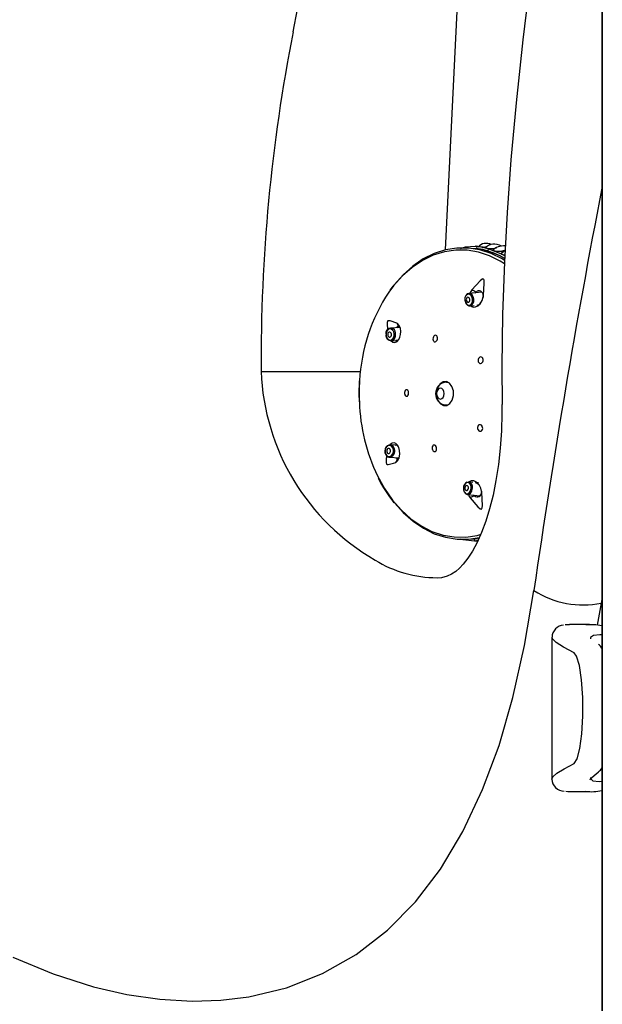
# Model space of a CAD drawing. Header units: millimetres. Extents: x 2848.32 to 2849.28, y 2905.67 to 2907.97.
# Tile 13 of 20: x 2849.03 to 2849.15, y 2906.36 to 2906.56. Entities that reach past the tile are written whole.
import ezdxf

# ---------------------------------------------------------------- set-up
doc = ezdxf.new("R2010")
doc.units = ezdxf.units.MM
doc.layers.add('SANINDUSA', color=3, linetype='Continuous')

msp = doc.modelspace()

# ---------------------------------------------------------------- linework, layer by layer
at = {"layer": 'SANINDUSA', "linetype": 'Continuous'}
for p, q in [((2849.145314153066, 2906.641218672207), (2849.14531410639, 2906.361662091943)), ((2849.145402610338, 2906.641218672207), (2849.145402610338, 2906.361662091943)), ((2849.114399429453, 2906.511959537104), (2849.119032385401, 2906.605657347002)), ((2849.120861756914, 2906.512644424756), (2849.120336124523, 2906.512612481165)), ((2849.120531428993, 2906.512318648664), (2849.121751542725, 2906.512023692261)), ((2849.123038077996, 2906.512126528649), (2849.120861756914, 2906.512644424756)), ((2849.121992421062, 2906.511965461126), (2849.122716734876, 2906.511790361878)), ((2849.122450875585, 2906.512478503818), (2849.122177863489, 2906.512505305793)), ((2849.122716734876, 2906.511790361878), (2849.122465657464, 2906.511837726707)), ((2849.122716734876, 2906.511790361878), (2849.125144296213, 2906.510827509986)), ((2849.122716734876, 2906.511790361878), (2849.122716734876, 2906.511790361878)), ((2849.125449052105, 2906.511128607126), (2849.123038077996, 2906.512126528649)), ((2849.123831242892, 2906.51222747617), (2849.124128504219, 2906.51214580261)), ((2849.125281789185, 2906.511706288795), (2849.125843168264, 2906.511551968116)), ((2849.125134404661, 2906.510789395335), (2849.12514356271, 2906.510827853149)), ((2849.125144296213, 2906.510827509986), (2849.126078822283, 2906.510315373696)), ((2849.126104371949, 2906.510780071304), (2849.125449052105, 2906.511128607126)), ((2849.103968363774, 2906.50480809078), (2849.103390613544, 2906.504039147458)), ((2849.11958352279, 2906.504051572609), (2849.119206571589, 2906.503400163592)), ((2849.121575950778, 2906.503638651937), (2849.119012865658, 2906.503380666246)), ((2849.120284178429, 2906.503508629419), (2849.120447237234, 2906.503642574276)), ((2849.121468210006, 2906.503704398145), (2849.121339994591, 2906.503614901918)), ((2849.121845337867, 2906.502976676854), (2849.121822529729, 2906.502550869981)), ((2849.119263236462, 2906.500893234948), (2849.120105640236, 2906.50097802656)), ((2849.119263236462, 2906.500893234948), (2849.119286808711, 2906.500896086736)), ((2849.12057451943, 2906.501025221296), (2849.120579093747, 2906.50102568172)), ((2849.105426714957, 2906.496635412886), (2849.103513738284, 2906.496503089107)), ((2849.103686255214, 2906.494009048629), (2849.104901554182, 2906.49409311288)), ((2849.077957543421, 2906.487964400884), (2849.097587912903, 2906.487931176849)), ((2849.114836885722, 2906.485854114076), (2849.114602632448, 2906.485854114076)), ((2849.114602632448, 2906.485854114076), (2849.114929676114, 2906.485806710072)), ((2849.09728337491, 2906.483574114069), (2849.09734628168, 2906.48193746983)), ((2849.114929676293, 2906.481341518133), (2849.114605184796, 2906.481294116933)), ((2849.114605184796, 2906.481294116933), (2849.114836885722, 2906.481294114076)), ((2849.104730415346, 2906.473396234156), (2849.103509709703, 2906.473478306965)), ((2849.103342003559, 2906.470983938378), (2849.103490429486, 2906.470989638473)), ((2849.103342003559, 2906.470983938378), (2849.105251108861, 2906.470855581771)), ((2849.119821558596, 2906.466040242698), (2849.118981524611, 2906.466125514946)), ((2849.120302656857, 2906.465991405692), (2849.120288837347, 2906.465992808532)), ((2849.120936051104, 2906.465927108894), (2849.120649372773, 2906.465956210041)), ((2849.11873004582, 2906.463638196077), (2849.121277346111, 2906.463379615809)), ((2849.12014279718, 2906.463389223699), (2849.120006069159, 2906.463508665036)), ((2849.121540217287, 2906.464307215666), (2849.121550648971, 2906.464012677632)), ((2849.120096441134, 2906.454804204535), (2849.120071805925, 2906.454915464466)), ((2849.120135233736, 2906.454504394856), (2849.120421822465, 2906.454475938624)), ((2849.120421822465, 2906.454475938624), (2849.120829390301, 2906.454556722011)), ((2849.12045128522, 2906.454579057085), (2849.120743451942, 2906.454364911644)), ((2849.121028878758, 2906.455001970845), (2849.12071450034, 2906.454954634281)), ((2849.145201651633, 2906.442197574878), (2849.144391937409, 2906.43783021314)), ((2849.14531354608, 2906.442912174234), (2849.145201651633, 2906.442197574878)), ((2849.145201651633, 2906.442197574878), (2849.14531354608, 2906.442197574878)), ((2849.138919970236, 2906.437924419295), (2849.138091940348, 2906.43788241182)), ((2849.142867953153, 2906.437940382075), (2849.138919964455, 2906.437940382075)), ((2849.135413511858, 2906.43543137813), (2849.135413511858, 2906.407433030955)), ((2849.138919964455, 2906.404940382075), (2849.142867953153, 2906.404940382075))]:
    msp.add_line(p, q, dxfattribs=at)
at = {"layer": 'SANINDUSA', "linetype": 'Continuous', "flags": 128}
for points in [[(2849.132563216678, 2906.57644331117), (2849.131348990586, 2906.567044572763), (2849.129718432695, 2906.553455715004), (2849.128380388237, 2906.540997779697), (2849.127346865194, 2906.529741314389), (2849.126574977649, 2906.51933945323), (2849.126038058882, 2906.509573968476), (2849.125687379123, 2906.499189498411), (2849.125547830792, 2906.488990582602), (2849.125587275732, 2906.4814343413)], [(2849.126071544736, 2906.509178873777), (2849.125223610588, 2906.50971830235), (2849.123104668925, 2906.510789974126), (2849.120914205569, 2906.511519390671), (2849.118679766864, 2906.511897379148), (2849.116429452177, 2906.511919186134), (2849.114191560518, 2906.511584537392), (2849.111994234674, 2906.510897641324), (2849.109865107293, 2906.509867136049), (2849.107830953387, 2906.508505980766), (2849.105917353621, 2906.506831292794), (2849.104148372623, 2906.504864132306), (2849.103208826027, 2906.503614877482)], [(2849.126094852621, 2906.509890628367), (2849.12561038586, 2906.510184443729), (2849.12345468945, 2906.511249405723), (2849.12122823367, 2906.511966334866), (2849.118959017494, 2906.512326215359), (2849.116675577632, 2906.512324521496), (2849.114406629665, 2906.511961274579), (2849.11218070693, 2906.511241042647), (2849.110025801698, 2906.510172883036), (2849.107969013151, 2906.508770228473), (2849.106036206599, 2906.507050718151), (2849.104251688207, 2906.505035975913), (2849.104154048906, 2906.504911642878)], [(2849.120336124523, 2906.512612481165), (2849.118274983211, 2906.512487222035), (2849.117324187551, 2906.512207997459)], [(2849.120893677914, 2906.512170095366), (2849.120797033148, 2906.512186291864), (2849.119642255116, 2906.512258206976)], [(2849.120799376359, 2906.512640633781), (2849.120460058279, 2906.512673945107), (2849.120335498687, 2906.512671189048)], [(2849.123831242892, 2906.51222747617), (2849.12445613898, 2906.51237846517), (2849.124458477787, 2906.512378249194)], [(2849.125281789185, 2906.511706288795), (2849.126090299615, 2906.511941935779), (2849.126167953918, 2906.511936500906)], [(2849.12628135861, 2906.511808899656), (2849.126132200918, 2906.511754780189), (2849.125436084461, 2906.511266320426)], [(2849.125049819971, 2906.510831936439), (2849.126007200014, 2906.510350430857), (2849.12607858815, 2906.510311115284)], [(2849.125522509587, 2906.511326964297), (2849.125431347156, 2906.511293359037), (2849.125386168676, 2906.511238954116), (2849.125403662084, 2906.511193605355), (2849.125458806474, 2906.511150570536), (2849.125492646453, 2906.511132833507), (2849.125608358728, 2906.511088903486), (2849.125744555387, 2906.51105323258), (2849.125964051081, 2906.511013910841), (2849.12611634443, 2906.510997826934)], [(2849.121900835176, 2906.502947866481), (2849.122073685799, 2906.505377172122), (2849.122025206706, 2906.505960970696), (2849.121976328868, 2906.506097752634), (2849.121916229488, 2906.506177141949), (2849.121846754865, 2906.506214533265), (2849.121766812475, 2906.506219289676), (2849.121626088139, 2906.506173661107), (2849.121231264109, 2906.505884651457), (2849.119583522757, 2906.50405157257)], [(2849.119189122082, 2906.503170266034), (2849.11889050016, 2906.503225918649), (2849.118608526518, 2906.503113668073), (2849.118386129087, 2906.502850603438), (2849.118257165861, 2906.502476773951), (2849.118241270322, 2906.50204909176), (2849.11834086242, 2906.501632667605), (2849.118540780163, 2906.501290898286), (2849.118810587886, 2906.501075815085)], [(2849.119994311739, 2906.502213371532), (2849.119993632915, 2906.502220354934), (2849.119881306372, 2906.502690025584), (2849.119655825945, 2906.503075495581), (2849.119351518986, 2906.503318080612), (2849.11901471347, 2906.503380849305), (2849.118696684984, 2906.503254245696), (2849.118445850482, 2906.502957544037), (2849.118402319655, 2906.502870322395)], [(2849.11895297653, 2906.502582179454), (2849.118818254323, 2906.502607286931), (2849.118691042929, 2906.502556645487), (2849.118590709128, 2906.502437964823), (2849.118532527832, 2906.502269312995), (2849.118525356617, 2906.502076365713), (2849.118570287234, 2906.501888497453), (2849.118660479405, 2906.501734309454), (2849.118782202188, 2906.501637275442), (2849.118916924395, 2906.501612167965), (2849.119044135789, 2906.501662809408), (2849.11914446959, 2906.501781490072), (2849.119202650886, 2906.501950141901), (2849.119209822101, 2906.502143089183), (2849.119164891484, 2906.502330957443), (2849.119074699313, 2906.502485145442), (2849.11895297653, 2906.502582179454)], [(2849.118810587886, 2906.501075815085), (2849.119108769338, 2906.501020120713), (2849.119390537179, 2906.50113193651), (2849.119613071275, 2906.501394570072), (2849.119742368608, 2906.501768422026), (2849.119758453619, 2906.502196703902), (2849.119658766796, 2906.502613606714), (2849.119458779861, 2906.502955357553), (2849.119189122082, 2906.503170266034)], [(2849.119427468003, 2906.500909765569), (2849.119526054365, 2906.500801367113), (2849.119929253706, 2906.500659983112), (2849.120343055, 2906.500703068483), (2849.120792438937, 2906.500921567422), (2849.121244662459, 2906.501340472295), (2849.121623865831, 2906.501942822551), (2849.121859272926, 2906.502663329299), (2849.121900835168, 2906.502947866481)], [(2849.104160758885, 2906.49458827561), (2849.104287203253, 2906.494978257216), (2849.104290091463, 2906.495409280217), (2849.104168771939, 2906.495815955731), (2849.103941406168, 2906.496136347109), (2849.103642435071, 2906.496321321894), (2849.103317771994, 2906.496342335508), (2849.1030171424, 2906.496196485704), (2849.102786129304, 2906.49590635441)], [(2849.104792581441, 2906.497501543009), (2849.10346995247, 2906.497983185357), (2849.103123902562, 2906.497978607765), (2849.103029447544, 2906.497930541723), (2849.102963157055, 2906.497863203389), (2849.102917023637, 2906.497780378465), (2849.102885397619, 2906.497681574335), (2849.102860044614, 2906.497502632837), (2849.102879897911, 2906.496984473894), (2849.103024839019, 2906.496263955)], [(2849.10368941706, 2906.494009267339), (2849.103981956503, 2906.493744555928), (2849.104408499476, 2906.493668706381), (2849.104836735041, 2906.493854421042), (2849.105189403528, 2906.494253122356), (2849.105413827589, 2906.494742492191), (2849.105535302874, 2906.495268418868), (2849.105568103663, 2906.495860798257), (2849.105486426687, 2906.496481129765), (2849.105273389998, 2906.497031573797), (2849.10494168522, 2906.497414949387), (2849.104792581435, 2906.497501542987), (2849.104792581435, 2906.497501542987)], [(2849.105066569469, 2906.496831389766), (2849.105307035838, 2906.496790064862), (2849.105406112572, 2906.496688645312)], [(2849.102786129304, 2906.49590635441), (2849.1026595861, 2906.495515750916), (2849.102656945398, 2906.495084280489), (2849.102778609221, 2906.49467763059), (2849.103006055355, 2906.494357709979), (2849.103304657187, 2906.49417322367), (2849.103628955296, 2906.494152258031), (2849.103929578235, 2906.49429800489), (2849.104160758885, 2906.49458827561)], [(2849.103042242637, 2906.495536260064), (2849.102985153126, 2906.495360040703), (2849.102983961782, 2906.495165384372), (2849.103038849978, 2906.494981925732), (2849.103141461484, 2906.4948375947), (2849.103276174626, 2906.494754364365), (2849.103422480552, 2906.494744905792), (2849.103558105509, 2906.494810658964), (2849.103662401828, 2906.494941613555), (2849.103719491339, 2906.495117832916), (2849.103720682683, 2906.495312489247), (2849.103665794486, 2906.495495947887), (2849.103563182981, 2906.49564027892), (2849.103428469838, 2906.495723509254), (2849.103282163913, 2906.495732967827), (2849.103146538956, 2906.495667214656), (2849.103042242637, 2906.495536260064)], [(2849.104375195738, 2906.494512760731), (2849.104517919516, 2906.494953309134), (2849.104533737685, 2906.49531677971)], [(2849.10514146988, 2906.494198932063), (2849.10490579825, 2906.494060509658), (2849.104649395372, 2906.494051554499), (2849.10461496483, 2906.494073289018)], [(2849.112765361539, 2906.494829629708), (2849.112672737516, 2906.494984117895), (2849.112545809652, 2906.49507862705), (2849.1123996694, 2906.495101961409), (2849.112251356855, 2906.495052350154), (2849.112117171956, 2906.494936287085), (2849.112011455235, 2906.494766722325), (2849.111945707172, 2906.494561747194), (2849.111927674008, 2906.494343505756), (2849.111960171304, 2906.494136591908), (2849.111980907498, 2906.494076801), (2849.112073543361, 2906.493922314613), (2849.11220048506, 2906.493827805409), (2849.112346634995, 2906.493804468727), (2849.112494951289, 2906.493854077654), (2849.112629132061, 2906.493970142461), (2849.112734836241, 2906.494139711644), (2849.112800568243, 2906.494344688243), (2849.112818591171, 2906.494562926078), (2849.112786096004, 2906.49476983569), (2849.112765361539, 2906.494829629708)], [(2849.120922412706, 2906.48979942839), (2849.121034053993, 2906.489645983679), (2849.121181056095, 2906.489551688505), (2849.121347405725, 2906.489526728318), (2849.121515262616, 2906.489574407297), (2849.121665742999, 2906.489690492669), (2849.121781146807, 2906.489862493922), (2849.121847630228, 2906.490070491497), (2849.121857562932, 2906.490289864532), (2849.121810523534, 2906.490495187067), (2849.12178521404, 2906.490552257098), (2849.121673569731, 2906.490705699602), (2849.121526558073, 2906.490799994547), (2849.121360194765, 2906.490824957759), (2849.121192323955, 2906.490777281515), (2849.121041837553, 2906.490661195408), (2849.120926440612, 2906.490489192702), (2849.120859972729, 2906.490281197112), (2849.12085005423, 2906.490061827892), (2849.120897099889, 2906.489856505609), (2849.120922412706, 2906.48979942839)], [(2849.097365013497, 2906.486097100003), (2849.097353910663, 2906.485961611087), (2849.09728337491, 2906.483574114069)], [(2849.112923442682, 2906.482184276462), (2849.113404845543, 2906.481541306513), (2849.114023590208, 2906.481207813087), (2849.114685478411, 2906.481234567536), (2849.115289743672, 2906.481617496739), (2849.115744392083, 2906.482298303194), (2849.115980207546, 2906.48317334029), (2849.115961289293, 2906.484109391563), (2849.115690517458, 2906.484963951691), (2849.115209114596, 2906.48560692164), (2849.114590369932, 2906.485940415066), (2849.113928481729, 2906.485913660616), (2849.113324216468, 2906.485530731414), (2849.112869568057, 2906.484849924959), (2849.112633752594, 2906.483974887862), (2849.112652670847, 2906.483038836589), (2849.112923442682, 2906.482184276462)], [(2849.113402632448, 2906.484654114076), (2849.113110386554, 2906.484571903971), (2849.112862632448, 2906.4843377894), (2849.112697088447, 2906.483987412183), (2849.112638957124, 2906.483574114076), (2849.112697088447, 2906.483160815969), (2849.112862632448, 2906.482810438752), (2849.113110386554, 2906.482576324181), (2849.113402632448, 2906.482494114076), (2849.113694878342, 2906.482576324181), (2849.113942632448, 2906.482810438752), (2849.114108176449, 2906.483160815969), (2849.114166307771, 2906.483574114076), (2849.114108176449, 2906.483987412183), (2849.113942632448, 2906.4843377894), (2849.113694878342, 2906.484571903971), (2849.113402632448, 2906.484654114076)], [(2849.107050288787, 2906.484072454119), (2849.106954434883, 2906.484226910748), (2849.106832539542, 2906.484321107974), (2849.106697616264, 2906.484344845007), (2849.106564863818, 2906.48429457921), (2849.10644994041, 2906.484175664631), (2849.106366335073, 2906.484002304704), (2849.106323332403, 2906.483795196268), (2849.106325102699, 2906.483578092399), (2849.106370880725, 2906.483374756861), (2849.106392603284, 2906.483319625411), (2849.10648844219, 2906.483165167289), (2849.10661032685, 2906.483070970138), (2849.106745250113, 2906.483047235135), (2849.106878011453, 2906.48309750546), (2849.10699294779, 2906.483216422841), (2849.107076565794, 2906.483389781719), (2849.107119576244, 2906.483596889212), (2849.107117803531, 2906.483813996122), (2849.10707201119, 2906.484017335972), (2849.107050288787, 2906.484072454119)], [(2849.125547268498, 2906.481435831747), (2849.125562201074, 2906.479644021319), (2849.125458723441, 2906.476196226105), (2849.125224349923, 2906.472820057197), (2849.124863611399, 2906.469552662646), (2849.124384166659, 2906.4664302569), (2849.123804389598, 2906.463528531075), (2849.123128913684, 2906.460834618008), (2849.122368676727, 2906.458365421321), (2849.121538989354, 2906.456140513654), (2849.120658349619, 2906.45417496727), (2849.119747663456, 2906.452477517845), (2849.118829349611, 2906.451049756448), (2849.117926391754, 2906.449885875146), (2849.117165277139, 2906.449074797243), (2849.116436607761, 2906.44844257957), (2849.115623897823, 2906.447896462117), (2849.114760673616, 2906.447491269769), (2849.113608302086, 2906.447198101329), (2849.112757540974, 2906.447132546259)], [(2849.12164466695, 2906.477151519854), (2849.121515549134, 2906.477306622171), (2849.121356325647, 2906.477400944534), (2849.121184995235, 2906.477423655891), (2849.121021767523, 2906.477372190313), (2849.120885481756, 2906.477253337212), (2849.120791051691, 2906.477081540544), (2849.120748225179, 2906.476876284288), (2849.120761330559, 2906.476659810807), (2849.120829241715, 2906.47645545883), (2849.120860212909, 2906.476398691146), (2849.120989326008, 2906.476243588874), (2849.121148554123, 2906.47614926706), (2849.121319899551, 2906.476126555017), (2849.121483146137, 2906.476178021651), (2849.121619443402, 2906.476296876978), (2849.121713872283, 2906.476468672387), (2849.1217566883, 2906.476673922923), (2849.12174356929, 2906.47689039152), (2849.121675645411, 2906.477094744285), (2849.12164466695, 2906.477151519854)], [(2849.103996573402, 2906.472879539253), (2849.103770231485, 2906.473176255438), (2849.103472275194, 2906.47333082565), (2849.103147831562, 2906.4733195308), (2849.102846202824, 2906.473143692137), (2849.102613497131, 2906.472829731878), (2849.102485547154, 2906.47242581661), (2849.102481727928, 2906.471993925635), (2849.102602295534, 2906.471599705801)], [(2849.102602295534, 2906.471599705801), (2849.102828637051, 2906.471302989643), (2849.103126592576, 2906.471148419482), (2849.103451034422, 2906.471159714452), (2849.103752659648, 2906.471335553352), (2849.103985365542, 2906.471649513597), (2849.10411332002, 2906.472053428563), (2849.104117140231, 2906.472485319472), (2849.103996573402, 2906.472879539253)], [(2849.104584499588, 2906.469988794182), (2849.105017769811, 2906.470355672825), (2849.105270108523, 2906.47089628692), (2849.105383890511, 2906.471580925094), (2849.105342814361, 2906.472308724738), (2849.105162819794, 2906.472946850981), (2849.105099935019, 2906.473083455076), (2849.104914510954, 2906.47338202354), (2849.104594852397, 2906.473685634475), (2849.104246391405, 2906.473823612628), (2849.103863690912, 2906.473776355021), (2849.10350554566, 2906.473501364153), (2849.103481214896, 2906.473457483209)], [(2849.104458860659, 2906.473414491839), (2849.104637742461, 2906.473452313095), (2849.104915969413, 2906.473339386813), (2849.104982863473, 2906.473271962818)], [(2849.112538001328, 2906.473146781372), (2849.112421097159, 2906.473300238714), (2849.112280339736, 2906.473394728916), (2849.112132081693, 2906.473419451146), (2849.111992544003, 2906.473372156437), (2849.111876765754, 2906.473257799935), (2849.111797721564, 2906.47308816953), (2849.111764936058, 2906.47288157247), (2849.111782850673, 2906.472661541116), (2849.111849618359, 2906.472453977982), (2849.111880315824, 2906.472393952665), (2849.111997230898, 2906.472240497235), (2849.112137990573, 2906.472146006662), (2849.11228623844, 2906.472121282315), (2849.112425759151, 2906.472168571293), (2849.112541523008, 2906.472282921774), (2849.112620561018, 2906.472452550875), (2849.11265334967, 2906.472659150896), (2849.112635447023, 2906.47287918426), (2849.112568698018, 2906.473086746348), (2849.112538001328, 2906.473146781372)], [(2849.102797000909, 2906.471255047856), (2849.102769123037, 2906.47112494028), (2849.102692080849, 2906.470666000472), (2849.10265748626, 2906.470347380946), (2849.102656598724, 2906.470003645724), (2849.102678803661, 2906.469865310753), (2849.102721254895, 2906.469746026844), (2849.102777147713, 2906.469663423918), (2849.102864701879, 2906.469595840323), (2849.103101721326, 2906.469547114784), (2849.104110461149, 2906.469804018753), (2849.10458449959, 2906.469988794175)], [(2849.102863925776, 2906.471959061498), (2849.102966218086, 2906.471825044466), (2849.103100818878, 2906.47175538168), (2849.103247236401, 2906.471760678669), (2849.103383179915, 2906.471840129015), (2849.103487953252, 2906.47198163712), (2849.103545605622, 2906.472163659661), (2849.103547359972, 2906.472358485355), (2849.103492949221, 2906.472536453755), (2849.103390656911, 2906.472670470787), (2849.103256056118, 2906.472740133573), (2849.103109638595, 2906.472734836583), (2849.102973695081, 2906.472655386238), (2849.102868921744, 2906.472513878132), (2849.102811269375, 2906.472331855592), (2849.102809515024, 2906.472137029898), (2849.102863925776, 2906.471959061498)], [(2849.10486866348, 2906.47066409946), (2849.104641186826, 2906.470796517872), (2849.104562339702, 2906.470901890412)], [(2849.105226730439, 2906.470803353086), (2849.105075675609, 2906.470679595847), (2849.104868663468, 2906.470664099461)], [(2849.10097201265, 2906.46731070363), (2849.102363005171, 2906.464808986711), (2849.103943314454, 2906.462543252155), (2849.105693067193, 2906.460541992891), (2849.107590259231, 2906.458830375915), (2849.109611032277, 2906.457429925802), (2849.11172997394, 2906.456358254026), (2849.113920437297, 2906.455628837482), (2849.116154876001, 2906.455250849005), (2849.118405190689, 2906.455229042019), (2849.120643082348, 2906.455563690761), (2849.121450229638, 2906.455773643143)], [(2849.118544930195, 2906.465950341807), (2849.118272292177, 2906.465743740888), (2849.118067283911, 2906.465408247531), (2849.117961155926, 2906.464994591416), (2849.117970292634, 2906.464565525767), (2849.11809359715, 2906.464186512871), (2849.118312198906, 2906.463915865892), (2849.118592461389, 2906.463794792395), (2849.118891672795, 2906.463841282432)], [(2849.118664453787, 2906.464433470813), (2849.118787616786, 2906.464526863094), (2849.118880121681, 2906.464678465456), (2849.118927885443, 2906.464865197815), (2849.11892363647, 2906.465058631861), (2849.118868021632, 2906.465229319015), (2849.118769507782, 2906.465351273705), (2849.118643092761, 2906.465405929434), (2849.118508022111, 2906.465384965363), (2849.118384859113, 2906.465291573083), (2849.118292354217, 2906.46513997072), (2849.118244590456, 2906.464953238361), (2849.118248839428, 2906.464759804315), (2849.118304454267, 2906.464589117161), (2849.118402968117, 2906.464467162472), (2849.118529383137, 2906.464412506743), (2849.118664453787, 2906.464433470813)], [(2849.118891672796, 2906.463841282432), (2849.119164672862, 2906.464048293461), (2849.119369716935, 2906.464384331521), (2849.119475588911, 2906.464798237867), (2849.119466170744, 2906.465226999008), (2849.119342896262, 2906.465605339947), (2849.11912453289, 2906.465875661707), (2849.11884432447, 2906.465996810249), (2849.118544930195, 2906.465950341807)], [(2849.12160646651, 2906.464026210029), (2849.121398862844, 2906.464906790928), (2849.121033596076, 2906.465568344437), (2849.120539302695, 2906.466067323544), (2849.1199886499, 2906.466331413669), (2849.119483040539, 2906.466327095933), (2849.119110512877, 2906.466112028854), (2849.119111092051, 2906.466112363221)], [(2849.118134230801, 2906.464116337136), (2849.118151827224, 2906.464081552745), (2849.118398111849, 2906.463776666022), (2849.118714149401, 2906.463640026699), (2849.119051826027, 2906.463692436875), (2849.119359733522, 2906.463925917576), (2849.119590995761, 2906.464304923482), (2849.119710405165, 2906.464771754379), (2849.119719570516, 2906.464880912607)], [(2849.11892637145, 2906.463618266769), (2849.119111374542, 2906.46322222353), (2849.119272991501, 2906.462992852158)], [(2849.1192729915, 2906.462992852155), (2849.120817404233, 2906.461193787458), (2849.12126036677, 2906.460835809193), (2849.121389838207, 2906.460780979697), (2849.121486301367, 2906.460773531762), (2849.121559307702, 2906.460801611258), (2849.121616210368, 2906.460859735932), (2849.121678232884, 2906.460998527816), (2849.121740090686, 2906.461497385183), (2849.121606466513, 2906.464026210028)], [(2849.121199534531, 2906.463315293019), (2849.121063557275, 2906.463377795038), (2849.121035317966, 2906.463404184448)], [(2849.104415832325, 2906.461906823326), (2849.106053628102, 2906.460080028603), (2849.107987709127, 2906.458363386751), (2849.110045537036, 2906.456963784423), (2849.112201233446, 2906.45589882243), (2849.114427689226, 2906.455181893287), (2849.116696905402, 2906.454822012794), (2849.118980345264, 2906.454823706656), (2849.121120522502, 2906.455156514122)], [(2849.117321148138, 2906.454901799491), (2849.117838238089, 2906.454732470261), (2849.120135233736, 2906.454504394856)], [(2849.119471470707, 2906.454870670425), (2849.120233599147, 2906.454902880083), (2849.12071165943, 2906.454973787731)], [(2849.028920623, 2906.372241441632), (2849.036888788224, 2906.368943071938), (2849.044816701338, 2906.366407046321), (2849.051443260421, 2906.364879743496), (2849.057968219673, 2906.363925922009), (2849.064338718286, 2906.363555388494), (2849.070037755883, 2906.363734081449), (2849.075559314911, 2906.364406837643), (2849.083004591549, 2906.366189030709), (2849.090115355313, 2906.368981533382), (2849.096763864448, 2906.372763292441), (2849.102953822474, 2906.377560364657), (2849.108458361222, 2906.383163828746), (2849.113410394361, 2906.389641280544), (2849.117867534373, 2906.397075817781), (2849.121753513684, 2906.405331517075), (2849.124993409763, 2906.414085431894), (2849.127734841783, 2906.423534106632), (2849.130036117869, 2906.433791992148), (2849.131884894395, 2906.444683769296)], [(2849.14531354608, 2906.435908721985), (2849.144927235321, 2906.435940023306), (2849.143646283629, 2906.435808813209), (2849.143058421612, 2906.43538398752), (2849.143095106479, 2906.435156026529)], [(2849.139824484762, 2906.432390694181), (2849.137728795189, 2906.433509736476), (2849.136298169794, 2906.434426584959), (2849.135539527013, 2906.43513542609), (2849.135495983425, 2906.43543137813)], [(2849.139826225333, 2906.410490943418), (2849.140408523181, 2906.411394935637), (2849.140937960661, 2906.41343118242), (2849.14133794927, 2906.41637004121), (2849.141545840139, 2906.419879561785), (2849.141527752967, 2906.423563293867), (2849.141286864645, 2906.427007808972), (2849.140862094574, 2906.429827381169), (2849.140318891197, 2906.43170320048), (2849.139824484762, 2906.432390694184)], [(2849.135445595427, 2906.407433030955), (2849.135633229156, 2906.407865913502), (2849.13643822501, 2906.40855594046), (2849.137834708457, 2906.409431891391), (2849.139826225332, 2906.410490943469)], [(2849.142932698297, 2906.40726290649), (2849.142930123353, 2906.407256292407), (2849.143007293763, 2906.407366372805), (2849.143273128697, 2906.407665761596), (2849.143784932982, 2906.408144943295), (2849.144594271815, 2906.408804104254), (2849.144689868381, 2906.408874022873)], [(2849.143082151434, 2906.407721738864), (2849.143043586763, 2906.407537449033), (2849.143558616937, 2906.407100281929), (2849.144769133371, 2906.406940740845), (2849.14531354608, 2906.406978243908)], [(2849.138210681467, 2906.405006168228), (2849.138615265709, 2906.404944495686), (2849.138919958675, 2906.404956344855)]]:
    msp.add_lwpolyline(points, dxfattribs=at)
at = {"layer": 'SANINDUSA', "linetype": 'Continuous'}
for centre, radius, start, end in [((2847.219473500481, 2906.921050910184), 1.90038787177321, 348.8948631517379, 353.3545408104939), ((2849.415973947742, 2906.489930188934), 0.3380221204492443, 168.8981970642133, 180.3332089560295), ((2850.794988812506, 2906.204638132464), 1.680338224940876, 169.0375166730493, 171.7868816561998), ((2849.120874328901, 2906.512301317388), 0.0003433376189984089, 92.0984676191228, 177.1065433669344), ((2849.122419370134, 2906.511262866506), 0.001996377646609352, 59.97596420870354, 140.4041835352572), ((2849.119804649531, 2906.502915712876), 0.009316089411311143, 72.38980883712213, 83.28911567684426), ((2849.137392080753, 2906.687931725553), 0.1760532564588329, 264.6544035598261, 265.0434546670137), ((2849.124076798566, 2906.510534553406), 0.0025810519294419, 57.49622642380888, 137.4794652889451), ((2849.12383349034, 2906.518952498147), 0.006725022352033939, 256.9718937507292, 269.9808522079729), ((2849.117034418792, 2906.494177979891), 0.01848244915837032, 64.29890131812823, 72.3994181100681), ((2849.123092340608, 2906.511752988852), 0.0003774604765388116, 98.26531041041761, 174.3177286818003), ((2849.125911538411, 2906.509561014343), 0.003193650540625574, 84.59872971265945, 135.6827120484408), ((2849.124988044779, 2906.514862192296), 0.00316954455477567, 247.864377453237, 275.3176413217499), ((2848.759580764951, 2905.742688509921), 0.8421850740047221, 64.62833630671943, 64.6933519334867), ((2849.132061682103, 2906.484383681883), 0.03467457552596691, 146.3154894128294, 177.1665555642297), ((2849.119574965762, 2906.502118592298), 0.001356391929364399, 183.1268955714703, 232.6023126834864), ((2849.118906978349, 2906.501948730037), 0.001119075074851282, 289.8412092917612, 13.67901807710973), ((2849.121013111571, 2906.50303001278), 0.0008339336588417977, 356.3330286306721, 132.7312475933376), ((2849.119169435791, 2906.501561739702), 0.0006679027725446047, 231.2268750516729, 280.3242538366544), ((2849.120586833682, 2906.501928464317), 0.0008767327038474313, 270.850061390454, 334.9359661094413), ((2849.103581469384, 2906.49552835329), 0.0009754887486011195, 347.4735773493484, 200.3122908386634), ((2849.105160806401, 2906.49635772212), 0.000482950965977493, 101.252159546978, 151.5708158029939), ((2849.10388124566, 2906.496737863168), 0.0011890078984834, 4.51151002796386, 39.96228545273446), ((2849.103716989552, 2906.495126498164), 0.00110235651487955, 176.8002530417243, 267.6764822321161), ((2849.103579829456, 2906.494878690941), 0.0008755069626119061, 276.227771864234, 335.2939001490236), ((2849.123020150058, 2906.489771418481), 0.04509882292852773, 182.2963394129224, 240.0769513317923), ((2849.137449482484, 2906.483573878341), 0.04009948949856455, 176.3914150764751, 182.3441922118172), ((2849.114630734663, 2906.483654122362), 0.002168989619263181, 91.52964126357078, 182.1139692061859), ((2849.1146050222, 2906.483468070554), 0.002144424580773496, 177.1655213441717, 269.953626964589), ((2849.133664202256, 2906.483085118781), 0.03629891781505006, 181.8177372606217, 205.7579257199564), ((2849.103663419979, 2906.472288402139), 0.001222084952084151, 112.4645333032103, 179.5821889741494), ((2849.103458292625, 2906.472675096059), 0.0008033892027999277, 20.22721422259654, 96.9353605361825), ((2849.10303901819, 2906.472269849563), 0.001357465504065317, 289.4230031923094, 30.2088497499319), ((2849.104224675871, 2906.472562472), 0.0003905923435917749, 91.83979225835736, 125.7317507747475), ((2849.103544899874, 2906.47212401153), 0.001117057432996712, 171.074985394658, 211.5134106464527), ((2849.102632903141, 2906.471559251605), 5.072837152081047e-05, 127.1111137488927, 229.8361795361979), ((2849.103385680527, 2906.471832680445), 0.0008453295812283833, 200.2478144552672, 278.3201129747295), ((2849.103656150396, 2906.470776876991), 0.001217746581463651, 319.6718152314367, 354.6861281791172), ((2849.123510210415, 2906.477875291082), 0.02496916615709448, 206.1314895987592, 219.4499833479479), ((2849.119162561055, 2906.464945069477), 0.001225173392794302, 113.6678351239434, 178.5979650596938), ((2849.118776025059, 2906.465162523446), 0.0009846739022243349, 343.3817253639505, 77.95393274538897), ((2849.120053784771, 2906.464720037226), 0.00127538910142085, 35.16490693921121, 77.2935629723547), ((2849.193462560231, 2906.301342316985), 0.1778622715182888, 114.3448552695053, 114.6527728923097), ((2849.120707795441, 2906.46401466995), 0.0008428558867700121, 227.906849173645, 359.8645658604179), ((2849.122118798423, 2906.462666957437), 0.001460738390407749, 110.2287016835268, 112.8889790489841), ((2849.120436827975, 2906.454816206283), 0.0003405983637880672, 182.0193727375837, 267.4749414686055), ((2849.121408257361, 2906.442411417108), 0.01209710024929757, 92.87757260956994, 94.02470095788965), ((2849.11267893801, 2906.470203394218), 0.02299458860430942, 238.0867867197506, 270.1724039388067), ((2849.141575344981, 2906.459681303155), 0.01785583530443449, 237.1320315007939, 281.717597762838), ((2849.137908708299, 2906.435402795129), 0.002448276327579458, 93.83489203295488, 179.1288528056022), ((2849.143191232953, 2906.426562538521), 0.01134570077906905, 79.21881159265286, 95.18289219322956), ((2849.143252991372, 2906.432154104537), 0.002340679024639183, 28.31859058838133, 52.56396260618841), ((2849.143280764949, 2906.410693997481), 0.002297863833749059, 307.3520699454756, 332.2071916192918), ((2849.137958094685, 2906.407545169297), 0.002532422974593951, 182.4904052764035, 267.8130100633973), ((2849.143353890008, 2906.413048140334), 0.008119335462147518, 261.3770341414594, 283.9666281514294)]:
    msp.add_arc(centre, radius, start, end, dxfattribs=at)

doc.saveas('drawing.dxf')
